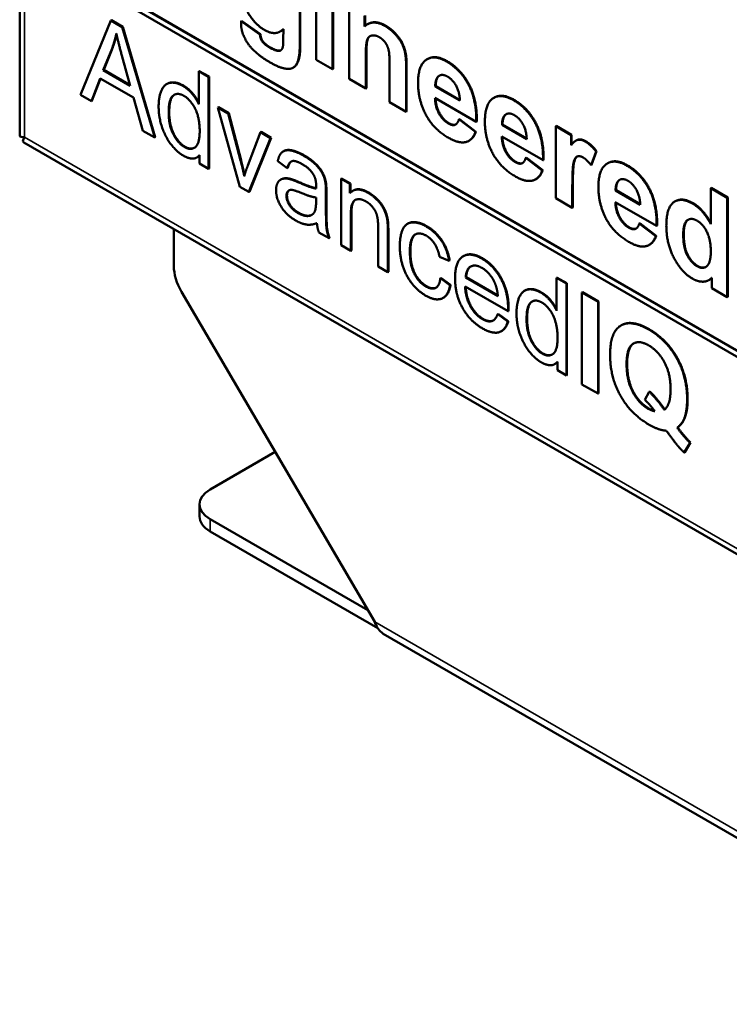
# Model space of a CAD drawing. Header units: inches. Extents: x 0 to 136, y 2 to 86.
# Tile 31 of 71: x 97.26 to 102.15, y 27.38 to 34.17. Entities that reach past the tile are written whole.
import ezdxf

# ---------------------------------------------------------------- set-up
doc = ezdxf.new("R2010")
doc.units = ezdxf.units.IN
doc.header["$LTSCALE"] = 4
doc.header["$MEASUREMENT"] = 0
doc.layers.add('Visible (ANSI)', color=7, linetype='Continuous', lineweight=50)
doc.layers.add('Visible Narrow (ANSI)', color=7, linetype='Continuous', lineweight=35)

msp = doc.modelspace()

# ---------------------------------------------------------------- linework, layer by layer
at = {"layer": 'Visible (ANSI)'}
for p, q in [((97.2556, 72.7655), (97.2556, 33.3697)), ((110.8702, 26.8775), (97.6748, 34.4959)), ((110.8737, 26.8796), (97.6784, 34.4979)), ((97.6748, 34.455), (110.8702, 26.8367)), ((99.1878, 34.0058), (99.1878, 34.4512)), ((99.1914, 34.4532), (99.1914, 34.0079)), ((99.3004, 34.3862), (99.3004, 33.8896)), ((99.4144, 33.8239), (99.4144, 34.3204)), ((99.4179, 34.3224), (99.4179, 33.8259)), ((99.5292, 34.2541), (99.5292, 33.7575)), ((97.8845, 34.1601), (97.674, 33.6488)), ((97.8881, 34.1621), (97.8845, 34.1601)), ((97.963, 34.1147), (97.8845, 34.1601)), ((97.8881, 34.1621), (97.9666, 34.1168)), ((98.7862, 34.1582), (98.7827, 34.1562)), ((98.9125, 34.063), (98.7827, 34.1562)), ((98.7862, 34.1582), (98.916, 34.065)), ((99.6351, 34.1199), (99.6351, 34.193)), ((99.6386, 34.195), (99.6386, 34.123)), ((97.9666, 34.1168), (97.963, 34.1147)), ((98.1869, 33.3527), (97.963, 34.1147)), ((97.9666, 34.1168), (98.1905, 33.3547)), ((99.0572, 34.0866), (99.0537, 34.0845)), ((99.0743, 34.1006), (99.0739, 34.0283)), ((99.6577, 34.1362), (99.6542, 34.1341)), ((98.916, 34.065), (98.9125, 34.063)), ((97.8319, 33.8171), (97.8925, 33.9679)), ((97.896, 33.9699), (97.8354, 33.8192)), ((99.0494, 33.953), (99.0459, 33.951)), ((97.9605, 33.9184), (98.0182, 33.7096)), ((99.3004, 33.8896), (99.4144, 33.8239)), ((99.6432, 33.6918), (99.6432, 33.9168)), ((99.6467, 33.9188), (99.6467, 33.6938)), ((100.0686, 33.8948), (100.0651, 33.8928)), ((97.8354, 33.8192), (97.8319, 33.8171)), ((98.0182, 33.7096), (97.8319, 33.8171)), ((97.8354, 33.8192), (98.0168, 33.7145)), ((99.1454, 33.8369), (99.1419, 33.8348)), ((99.4179, 33.8259), (99.4144, 33.8239)), ((99.8073, 33.8502), (99.8073, 33.597)), ((99.9213, 33.5312), (99.9213, 33.8398)), ((99.9248, 33.8418), (99.9248, 33.5332)), ((97.7509, 33.6045), (97.811, 33.7612)), ((97.8133, 33.7599), (97.7544, 33.6065)), ((97.811, 33.7612), (98.0407, 33.6286)), ((98.4945, 33.812), (98.491, 33.8099)), ((98.491, 33.8099), (98.491, 33.5832)), ((98.5583, 33.7711), (98.491, 33.8099)), ((98.4945, 33.812), (98.5618, 33.7731)), ((98.5618, 33.7731), (98.5583, 33.7711)), ((98.5583, 33.1383), (98.5583, 33.7711)), ((98.5618, 33.7731), (98.5618, 33.1403)), ((99.5292, 33.7575), (99.6432, 33.6918)), ((98.2732, 33.724), (98.2696, 33.722)), ((99.6467, 33.6938), (99.6432, 33.6918)), ((100.1256, 33.7082), (100.1221, 33.7061)), ((100.2921, 33.6079), (100.1221, 33.7061)), ((100.1256, 33.7082), (100.2919, 33.6121)), ((97.674, 33.6488), (97.7509, 33.6045)), ((98.0407, 33.6286), (98.1042, 33.4004)), ((100.1202, 33.6267), (100.4051, 33.4623)), ((100.5294, 33.6288), (100.5259, 33.6268)), ((97.7544, 33.6065), (97.7509, 33.6045)), ((98.6265, 33.5616), (98.623, 33.5596)), ((98.694, 33.5186), (98.623, 33.5596)), ((98.623, 33.5596), (98.7734, 33.0141)), ((98.6265, 33.5616), (98.6975, 33.5206)), ((99.8073, 33.597), (99.9213, 33.5312)), ((98.6975, 33.5206), (98.694, 33.5186)), ((98.7792, 33.1945), (98.694, 33.5186)), ((98.6975, 33.5206), (98.7827, 33.1965)), ((99.9248, 33.5332), (99.9213, 33.5312)), ((100.2893, 33.481), (100.2857, 33.479)), ((100.3992, 33.3915), (100.2857, 33.479)), ((100.2893, 33.481), (100.4028, 33.3936)), ((100.4087, 33.4643), (100.4051, 33.4623)), ((100.5864, 33.4421), (100.5828, 33.4401)), ((100.7528, 33.3419), (100.5828, 33.4401)), ((100.5864, 33.4421), (100.7527, 33.3461)), ((100.9572, 33.4338), (100.9536, 33.4317)), ((100.9536, 33.4317), (100.9536, 32.9352)), ((101.0594, 33.3706), (100.9536, 33.4317)), ((100.9572, 33.4338), (101.063, 33.3727)), ((97.2887, 33.3556), (97.2886, 33.3555)), ((97.2887, 33.3553), (97.2888, 33.3554)), ((98.1042, 33.4004), (98.1869, 33.3527)), ((98.1905, 33.3547), (98.1869, 33.3527)), ((98.9175, 33.3896), (98.8293, 33.1607)), ((98.8364, 32.9777), (98.9868, 33.3496)), ((98.9903, 33.3516), (98.84, 32.9797)), ((98.921, 33.3916), (98.9175, 33.3896)), ((98.9868, 33.3496), (98.9175, 33.3896)), ((98.921, 33.3916), (98.9903, 33.3516)), ((98.9903, 33.3516), (98.9868, 33.3496)), ((100.4028, 33.3936), (100.3992, 33.3915)), ((100.581, 33.3607), (100.8659, 33.1962)), ((101.063, 33.3727), (101.0594, 33.3706)), ((101.0594, 33.3002), (101.0594, 33.3706)), ((101.063, 33.3727), (101.063, 33.3045)), ((97.2845, 33.3196), (114.4211, 23.4258)), ((100.3571, 33.3327), (100.3536, 33.3306)), ((101.0969, 33.3344), (101.0934, 33.3324)), ((98.4809, 33.2178), (98.4773, 33.2158)), ((98.496, 33.2321), (98.496, 33.1742)), ((99.0767, 33.2598), (99.0731, 33.2577)), ((100.7501, 33.215), (100.7465, 33.213)), ((100.86, 33.1255), (100.7465, 33.213)), ((100.7501, 33.215), (100.8635, 33.1275)), ((101.1969, 33.1628), (101.2317, 33.2571)), ((101.2352, 33.2591), (101.2004, 33.1649)), ((101.2352, 33.2591), (101.2317, 33.2571)), ((98.496, 33.1742), (98.5583, 33.1383)), ((98.5618, 33.1403), (98.5583, 33.1383)), ((99.0357, 33.1902), (99.1017, 33.1419)), ((99.1052, 33.144), (99.1017, 33.1419)), ((100.8694, 33.1983), (100.8659, 33.1962)), ((101.2004, 33.1649), (101.1969, 33.1628)), ((101.3126, 33.1766), (101.3091, 33.1746)), ((99.4761, 33.0711), (99.4726, 33.0691)), ((99.5331, 33.0341), (99.4726, 33.0691)), ((99.4726, 33.0691), (99.4726, 32.6104)), ((99.4761, 33.0711), (99.5367, 33.0362)), ((100.8635, 33.1275), (100.86, 33.1255)), ((98.7734, 33.0141), (98.8364, 32.9777)), ((99.0603, 33.0651), (99.0568, 33.063)), ((99.3683, 33.0422), (99.3648, 33.0402)), ((99.5367, 33.0362), (99.5331, 33.0341)), ((99.5331, 32.969), (99.5331, 33.0341)), ((99.5367, 33.0362), (99.5367, 32.9728)), ((100.8179, 33.0666), (100.8143, 33.0646)), ((101.0676, 32.8694), (101.0676, 33.0224)), ((101.0711, 33.0244), (101.0711, 32.8714)), ((102.0257, 33.0054), (102.0221, 33.0033)), ((102.0221, 33.0033), (102.0221, 32.7569)), ((102.1361, 32.9375), (102.0221, 33.0033)), ((102.0257, 33.0054), (102.1396, 32.9396)), ((98.84, 32.9797), (98.8364, 32.9777)), ((99.3005, 32.9398), (99.3001, 32.9116)), ((99.3682, 32.8627), (99.3682, 32.9664)), ((99.3717, 32.9684), (99.3717, 32.8647)), ((99.5563, 32.9875), (99.5528, 32.9854)), ((100.9536, 32.9352), (101.0676, 32.8694)), ((101.3695, 32.99), (101.366, 32.9879)), ((101.536, 32.8898), (101.366, 32.9879)), ((101.3695, 32.99), (101.5359, 32.8939)), ((102.1396, 32.9396), (102.1361, 32.9375)), ((102.1361, 32.2525), (102.1361, 32.9375)), ((102.1396, 32.9396), (102.1396, 32.2545)), ((101.0711, 32.8714), (101.0676, 32.8694)), ((101.3642, 32.9086), (101.6491, 32.7441)), ((101.7776, 32.9137), (101.7741, 32.9117)), ((99.5398, 32.5716), (99.5398, 32.8219)), ((99.5434, 32.824), (99.5434, 32.5736)), ((99.7278, 32.7418), (99.7278, 32.4631)), ((99.9347, 32.7604), (99.9312, 32.7584)), ((101.5332, 32.7628), (101.5297, 32.7608)), ((101.6432, 32.6733), (101.5297, 32.7608)), ((101.5332, 32.7628), (101.6467, 32.6754)), ((101.6526, 32.7461), (101.6491, 32.7441)), ((98.3188, 32.4663), (98.3188, 32.7225)), ((99.3193, 32.6989), (99.3895, 32.6584)), ((99.795, 32.4242), (99.795, 32.7059)), ((99.7986, 32.708), (99.7986, 32.4263)), ((101.6467, 32.6754), (101.6432, 32.6733)), ((99.393, 32.6605), (99.3895, 32.6584)), ((99.4726, 32.6104), (99.5398, 32.5716)), ((101.601, 32.6145), (101.5975, 32.6124)), ((99.5434, 32.5736), (99.5398, 32.5716)), ((100.1517, 32.5304), (100.2173, 32.5041)), ((100.3184, 32.5366), (100.3148, 32.5345)), ((99.7278, 32.4631), (99.795, 32.4242)), ((100.2209, 32.5061), (100.2173, 32.5041)), ((99.7986, 32.4263), (99.795, 32.4242)), ((100.3353, 32.3894), (100.3318, 32.3874)), ((100.3353, 32.3894), (100.5532, 32.2636)), ((100.1611, 32.3848), (100.1576, 32.3828)), ((100.2236, 32.3345), (100.1576, 32.3828)), ((100.1611, 32.3848), (100.2271, 32.3366)), ((100.2271, 32.3366), (100.2236, 32.3345)), ((100.328, 32.3259), (100.6241, 32.1549)), ((100.5536, 32.2593), (100.3318, 32.3874)), ((100.9631, 32.3867), (100.9595, 32.3847)), ((100.9595, 32.3847), (100.9595, 32.158)), ((101.0268, 32.3459), (100.9595, 32.3847)), ((100.9631, 32.3867), (101.0303, 32.3479)), ((101.0303, 32.3479), (101.0268, 32.3459)), ((101.0268, 31.7131), (101.0268, 32.3459)), ((101.0303, 32.3479), (101.0303, 31.7151)), ((102.0128, 32.3719), (102.0092, 32.3698)), ((102.0303, 32.3867), (102.0303, 32.3136)), ((98.3719, 32.2897), (99.7046, 30.0139)), ((100.7417, 32.2988), (100.7382, 32.2968)), ((101.1377, 32.2859), (101.1341, 32.2839)), ((101.2448, 32.22), (101.1341, 32.2839)), ((101.1341, 32.2839), (101.1341, 31.6511)), ((101.1377, 32.2859), (101.2484, 32.222)), ((102.0303, 32.3136), (102.1361, 32.2525)), ((102.1396, 32.2545), (102.1361, 32.2525)), ((100.1798, 32.2495), (100.1763, 32.2475)), ((101.2484, 32.222), (101.2448, 32.22)), ((101.2448, 31.5872), (101.2448, 32.22)), ((101.2484, 32.222), (101.2484, 31.5892)), ((100.5563, 32.1369), (100.5527, 32.1349)), ((100.6225, 32.0845), (100.5527, 32.1349)), ((100.5563, 32.1369), (100.626, 32.0865)), ((100.6277, 32.1569), (100.6241, 32.1549)), ((100.626, 32.0865), (100.6225, 32.0845)), ((101.4065, 32.059), (101.4029, 32.0569)), ((100.5813, 32.0196), (100.5777, 32.0176)), ((100.9494, 31.7926), (100.9459, 31.7906)), ((100.9646, 31.8069), (100.9646, 31.749)), ((100.9646, 31.749), (101.0268, 31.7131)), ((101.0303, 31.7151), (101.0268, 31.7131)), ((101.1341, 31.6511), (101.2448, 31.5872)), ((101.2484, 31.5892), (101.2448, 31.5872)), ((101.5982, 31.6002), (101.5673, 31.5452)), ((101.6017, 31.6023), (101.5982, 31.6002)), ((101.7947, 31.3544), (101.7912, 31.3523)), ((101.8392, 31.1809), (101.8797, 31.2477)), ((101.8833, 31.2497), (101.8427, 31.1829)), ((101.8833, 31.2497), (101.8797, 31.2477)), ((98.5691, 30.9263), (99.0184, 31.1857)), ((101.8427, 31.1829), (101.8392, 31.1809)), ((98.4959, 30.7394), (98.4959, 30.8243)), ((99.6578, 30.0936), (98.5691, 30.7222)), ((99.7254, 29.9697), (98.5691, 30.6373)), ((99.7639, 29.9311), (103.9318, 27.5248))]:
    msp.add_line(p, q, dxfattribs=at)
for centre, major_axis, start_param, end_param in [((97.369, 33.3697), (-0.1134, 0), 0, 0.110587), ((97.369, 33.4018), (-0.1134, 0), 0.783722, 0.785398), ((97.369, 33.4018), (-0.0567, -0.0982), 5.497787, 5.499463), ((97.3412, 33.4179), (-0.0567, -0.0982), 6.172599, 6.283185), ((98.4956, 32.3642), (-0.125, 0.2165), 0.785398, 1.581407), ((98.7459, 30.8243), (-0.25, 0), 5.497787, 7.068583), ((98.7459, 30.7394), (-0.25, 0), 0, 0.785398)]:
    msp.add_ellipse(centre, major_axis=major_axis, ratio=0.57735, start_param=start_param, end_param=end_param, dxfattribs=at)
for points, degree in [([(98.808, 34.2585), (98.8587, 34.1447), (98.9455, 34.0946)], 2), ([(98.7827, 34.1562), (98.7822, 34.1471), (98.7822, 34.1403)], 2), ([(98.7822, 34.1403), (98.7822, 34.074), (98.874, 33.9343), (98.9835, 33.8711)], 2), ([(98.9455, 34.0946), (99.0233, 34.0497), (99.0743, 34.1006)], 2), ([(99.0743, 34.0992), (99.0661, 34.0917), (99.0572, 34.0866)], 2), ([(99.7766, 34.1223), (99.6911, 34.1716), (99.6351, 34.1199)], 2), ([(99.6577, 34.1362), (99.7086, 34.1656), (99.7801, 34.1243)], 2), ([(99.9213, 33.8398), (99.9213, 33.8972), (99.9086, 33.9661), (99.877, 34.033), (99.8146, 34.1003), (99.7766, 34.1223)], 2), ([(99.7801, 34.1243), (99.8181, 34.1024), (99.8805, 34.035), (99.9122, 33.9682), (99.9248, 33.8993), (99.9248, 33.8418)], 2), ([(97.8925, 33.9679), (97.9113, 34.0173), (97.9221, 34.0718)], 2), ([(97.9237, 34.0645), (97.9132, 34.0151), (97.896, 33.9699)], 2), ([(97.9221, 34.0718), (97.9346, 34.0134), (97.9605, 33.9184)], 2), ([(98.9274, 34.0178), (98.9156, 34.0345), (98.9125, 34.063)], 2), ([(98.916, 34.065), (98.9192, 34.0366), (98.9309, 34.0199)], 2), ([(98.9309, 34.0199), (98.9472, 33.9964), (98.9825, 33.976)], 2), ([(99.0739, 34.0283), (99.0739, 33.9844), (99.0685, 33.9708)], 2), ([(99.6432, 33.9168), (99.6432, 33.9998), (99.6604, 34.0515), (99.7074, 34.0619), (99.7368, 34.045)], 2), ([(99.7368, 34.045), (99.7599, 34.0317), (99.7929, 33.9865), (99.8073, 33.9306), (99.8073, 33.8502)], 2), ([(98.9789, 33.974), (98.9437, 33.9943), (98.9274, 34.0178)], 2), ([(99.0459, 33.951), (99.0237, 33.9481), (98.9789, 33.974)], 2), ([(98.9825, 33.976), (99.0272, 33.9502), (99.0494, 33.953)], 2), ([(98.9835, 33.8711), (99.0413, 33.8377), (99.1173, 33.822), (99.1625, 33.8455), (99.1878, 33.9176), (99.1878, 34.0058)], 2), ([(99.0685, 33.9708), (99.0608, 33.9523), (99.0459, 33.951)], 2), ([(99.0494, 33.953), (99.0534, 33.9534), (99.0569, 33.955)], 2), ([(100.2007, 33.8774), (100.1153, 33.9267), (100.0036, 33.8518), (100.0036, 33.728)], 2), ([(100.0686, 33.8948), (100.1231, 33.9263), (100.2043, 33.8794)], 2), ([(100.4051, 33.4623), (100.4074, 33.6119), (100.2966, 33.822), (100.2007, 33.8774)], 2), ([(100.2043, 33.8794), (100.3001, 33.8241), (100.4109, 33.6139), (100.4087, 33.4643)], 2), ([(100.1221, 33.7061), (100.1221, 33.7599), (100.146, 33.7774)], 2), ([(100.1496, 33.7794), (100.1256, 33.7619), (100.1256, 33.7082)], 2), ([(100.146, 33.7774), (100.1704, 33.7946), (100.2075, 33.7732)], 2), ([(100.1512, 33.7805), (100.1504, 33.78), (100.1496, 33.7794)], 2), ([(100.2075, 33.7732), (100.2423, 33.7531), (100.2907, 33.6656), (100.2921, 33.6079)], 2), ([(98.3816, 33.7091), (98.3327, 33.7373), (98.2538, 33.7236), (98.2141, 33.6346), (98.2141, 33.5661)], 2), ([(98.491, 33.5832), (98.4735, 33.6213), (98.4175, 33.6884), (98.3816, 33.7091)], 2), ([(100.0036, 33.728), (100.0036, 33.6252), (100.0461, 33.5328)], 2), ([(98.2834, 33.5261), (98.2834, 33.6168), (98.3436, 33.6669), (98.3887, 33.6409)], 2), ([(98.3887, 33.6409), (98.4346, 33.6143), (98.4973, 33.4899), (98.4973, 33.3959)], 2), ([(100.2134, 33.4497), (100.1741, 33.4725), (100.1216, 33.5675), (100.1202, 33.6267)], 2), ([(100.6615, 33.6113), (100.576, 33.6607), (100.4644, 33.5858), (100.4644, 33.462)], 2), ([(100.5294, 33.6288), (100.5839, 33.6602), (100.665, 33.6134)], 2), ([(100.8659, 33.1962), (100.8682, 33.3458), (100.7574, 33.556), (100.6615, 33.6113)], 2), ([(100.665, 33.6134), (100.7609, 33.558), (100.8717, 33.3479), (100.8694, 33.1983)], 2), ([(98.2141, 33.5661), (98.2141, 33.4957), (98.2579, 33.3619), (98.3373, 33.2557), (98.3849, 33.2283)], 2), ([(98.3916, 33.2881), (98.3477, 33.3134), (98.2834, 33.4378), (98.2834, 33.5261)], 2), ([(98.287, 33.5281), (98.287, 33.4399), (98.3513, 33.3154), (98.3951, 33.2901)], 2), ([(100.0461, 33.5328), (100.0999, 33.4171), (100.212, 33.3524)], 2), ([(100.2857, 33.479), (100.2762, 33.4469), (100.2401, 33.4343), (100.2134, 33.4497)], 2), ([(100.5828, 33.4401), (100.5828, 33.4939), (100.6068, 33.5114)], 2), ([(100.6103, 33.5134), (100.5864, 33.4959), (100.5864, 33.4421)], 2), ([(100.6068, 33.5114), (100.6312, 33.5286), (100.6683, 33.5072)], 2), ([(100.612, 33.5145), (100.6111, 33.514), (100.6103, 33.5134)], 2), ([(100.6683, 33.5072), (100.7031, 33.4871), (100.7515, 33.3996), (100.7528, 33.3419)], 2), ([(100.4644, 33.462), (100.4644, 33.3592), (100.5069, 33.2667)], 2), ([(97.2563, 33.3625), (97.2591, 33.3585), (97.2706, 33.3553), (97.2886, 33.3555)], 3), ([(97.2786, 33.3239), (97.2766, 33.3283), (97.2795, 33.3399), (97.2887, 33.3553)], 3), ([(98.4973, 33.3959), (98.4973, 33.3105), (98.4355, 33.2627), (98.3916, 33.2881)], 2), ([(100.212, 33.3524), (100.283, 33.3114), (100.3775, 33.332), (100.3992, 33.3915)], 2), ([(100.4028, 33.3936), (100.3868, 33.3498), (100.3571, 33.3327)], 2), ([(100.6742, 33.1837), (100.6348, 33.2064), (100.5824, 33.3015), (100.581, 33.3607)], 2), ([(98.3951, 33.2901), (98.4331, 33.2682), (98.4614, 33.2831)], 2), ([(101.1571, 33.3252), (101.1295, 33.3411), (101.0866, 33.3346), (101.0594, 33.3002)], 2), ([(101.2317, 33.2571), (101.196, 33.3028), (101.1571, 33.3252)], 2), ([(101.1606, 33.3273), (101.1995, 33.3048), (101.2352, 33.2591)], 2), ([(98.3849, 33.2283), (98.4584, 33.1858), (98.496, 33.2321)], 2), ([(98.496, 33.2301), (98.489, 33.2225), (98.4809, 33.2178)], 2), ([(99.2144, 33.2283), (99.1635, 33.2577), (99.0858, 33.2702), (99.0444, 33.2338), (99.0357, 33.1902)], 2), ([(99.3648, 33.0402), (99.359, 33.0754), (99.3289, 33.1347), (99.2654, 33.1988), (99.2144, 33.2283)], 2), ([(99.218, 33.2303), (99.2689, 33.2009), (99.3324, 33.1367), (99.3625, 33.0774), (99.3683, 33.0422)], 2), ([(100.5069, 33.2667), (100.5607, 33.1511), (100.6728, 33.0863)], 2), ([(100.7465, 33.213), (100.737, 33.1808), (100.7008, 33.1683), (100.6742, 33.1837)], 2), ([(101.0676, 33.0224), (101.0676, 33.1493), (101.0866, 33.2177), (101.1196, 33.2289), (101.1435, 33.215)], 2), ([(101.1435, 33.215), (101.1679, 33.2009), (101.1969, 33.1628)], 2), ([(98.8047, 33.0877), (98.793, 33.1422), (98.7792, 33.1945)], 2), ([(98.7827, 33.1965), (98.7958, 33.147), (98.807, 33.0955)], 2), ([(98.8293, 33.1607), (98.8135, 33.1188), (98.8047, 33.0877)], 2), ([(99.1017, 33.1419), (99.1125, 33.1844), (99.1576, 33.1969), (99.2048, 33.1697)], 2), ([(99.1301, 33.1887), (99.1139, 33.1779), (99.1052, 33.144)], 2), ([(99.2048, 33.1697), (99.2558, 33.1402), (99.2813, 33.099)], 2), ([(101.4447, 33.1592), (101.3592, 33.2085), (101.2475, 33.1336), (101.2475, 33.0098)], 2), ([(101.3126, 33.1766), (101.3671, 33.2081), (101.4482, 33.1612)], 2), ([(101.6491, 32.7441), (101.6513, 32.8937), (101.5405, 33.1038), (101.4447, 33.1592)], 2), ([(101.4482, 33.1612), (101.5441, 33.1059), (101.6549, 32.8957), (101.6526, 32.7461)], 2), ([(99.1205, 33.066), (99.0933, 33.0734), (99.0507, 33.0643), (99.024, 33.0242), (99.024, 32.9905)], 2), ([(99.2813, 33.099), (99.3005, 33.0686), (99.3005, 33.0209)], 2), ([(100.6728, 33.0863), (100.7438, 33.0453), (100.8383, 33.066), (100.86, 33.1255)], 2), ([(100.8635, 33.1275), (100.8476, 33.0838), (100.8179, 33.0666)], 2), ([(99.1802, 33.0435), (99.1401, 33.0609), (99.1205, 33.066)], 2), ([(99.124, 33.068), (99.1436, 33.0629), (99.1837, 33.0456)], 2), ([(99.3001, 33.0008), (99.2616, 33.0076), (99.1802, 33.0435)], 2), ([(99.1837, 33.0456), (99.2616, 33.0112), (99.3001, 33.0035)], 2), ([(99.3005, 33.0209), (99.3005, 33.0165), (99.3001, 33.0008)], 2), ([(99.3682, 32.9664), (99.3682, 33.018), (99.3648, 33.0402)], 2), ([(99.3683, 33.0422), (99.3717, 33.02), (99.3717, 32.9684)], 2), ([(101.2475, 33.0098), (101.2475, 32.907), (101.29, 32.8146)], 2), ([(101.366, 32.9879), (101.366, 33.0417), (101.39, 33.0592)], 2), ([(101.3935, 33.0612), (101.3695, 33.0437), (101.3695, 32.99)], 2), ([(101.39, 33.0592), (101.4144, 33.0764), (101.4515, 33.055)], 2), ([(101.3951, 33.0623), (101.3943, 33.0618), (101.3935, 33.0612)], 2), ([(101.4515, 33.055), (101.4863, 33.0349), (101.5347, 32.9474), (101.536, 32.8898)], 2), ([(99.024, 32.9905), (99.024, 32.9331), (99.0942, 32.8188), (99.1597, 32.7809)], 2), ([(99.0958, 32.9509), (99.0958, 32.9712), (99.1146, 32.9936), (99.1489, 32.9912), (99.1906, 32.9738)], 2), ([(99.1756, 32.8325), (99.1363, 32.8552), (99.0958, 32.9201), (99.0958, 32.9509)], 2), ([(99.0994, 32.953), (99.0994, 32.9221), (99.1399, 32.8572), (99.1791, 32.8346)], 2), ([(99.1906, 32.9738), (99.2637, 32.9437), (99.3005, 32.9398)], 2), ([(99.6593, 32.9714), (99.577, 33.0189), (99.5331, 32.969)], 2), ([(99.5563, 32.9875), (99.5975, 33.0112), (99.6628, 32.9735)], 2), ([(99.7913, 32.7838), (99.7854, 32.8205), (99.7554, 32.8861), (99.6952, 32.9507), (99.6593, 32.9714)], 2), ([(99.6628, 32.9735), (99.6987, 32.9527), (99.7589, 32.8881), (99.789, 32.8225), (99.7948, 32.7858)], 2), ([(99.3001, 32.9116), (99.3001, 32.8605), (99.2892, 32.8402)], 2), ([(99.3717, 32.8647), (99.3717, 32.7567), (99.3805, 32.6942), (99.393, 32.6605)], 2), ([(99.5398, 32.8219), (99.5398, 32.9097), (99.6021, 32.9369), (99.6451, 32.9121)], 2), ([(99.5699, 32.9228), (99.5434, 32.905), (99.5434, 32.824)], 2), ([(99.6451, 32.9121), (99.6722, 32.8964), (99.7119, 32.8455), (99.7278, 32.7891), (99.7278, 32.7418)], 2), ([(101.4573, 32.7315), (101.418, 32.7543), (101.3656, 32.8493), (101.3642, 32.9086)], 2), ([(101.8973, 32.8978), (101.8186, 32.9433), (101.716, 32.8715), (101.716, 32.7451)], 2), ([(101.7776, 32.9137), (101.8273, 32.9424), (101.9009, 32.8999)], 2), ([(102.0221, 32.7569), (101.9697, 32.8561), (101.8973, 32.8978)], 2), ([(101.9009, 32.8999), (101.9708, 32.8595), (102.0221, 32.7655)], 2), ([(99.2892, 32.8402), (99.275, 32.8142), (99.2144, 32.8101), (99.1756, 32.8325)], 2), ([(99.3895, 32.6584), (99.3769, 32.6922), (99.3682, 32.7546), (99.3682, 32.8627)], 2), ([(101.29, 32.8146), (101.3438, 32.6989), (101.456, 32.6342)], 2), ([(99.1597, 32.7809), (99.1994, 32.758), (99.2683, 32.7481), (99.3059, 32.7631)], 2), ([(99.3059, 32.7631), (99.3088, 32.7291), (99.3193, 32.6989)], 2), ([(99.795, 32.7059), (99.795, 32.7599), (99.7913, 32.7838)], 2), ([(99.7948, 32.7858), (99.7986, 32.762), (99.7986, 32.708)], 2), ([(100.0586, 32.7409), (100.0076, 32.7703), (99.9203, 32.7652), (99.8777, 32.6784), (99.8777, 32.6041)], 2), ([(100.2173, 32.5041), (100.2056, 32.5803), (100.1233, 32.7035), (100.0586, 32.7409)], 2), ([(100.0621, 32.7429), (100.1269, 32.7055), (100.2092, 32.5823), (100.2209, 32.5061)], 2), ([(101.5297, 32.7608), (101.5202, 32.7287), (101.484, 32.7161), (101.4573, 32.7315)], 2), ([(101.716, 32.7451), (101.716, 32.6219), (101.8218, 32.423), (101.896, 32.3802)], 2), ([(101.8327, 32.6866), (101.8327, 32.7608), (101.8874, 32.8033), (101.9276, 32.7801)], 2), ([(101.9276, 32.7801), (101.9692, 32.7561), (102.0226, 32.6501), (102.0226, 32.5645)], 2), ([(99.9471, 32.566), (99.9471, 32.6572), (100.0106, 32.705), (100.0615, 32.6755)], 2), ([(100.0615, 32.6755), (100.0949, 32.6562), (100.1425, 32.582), (100.1517, 32.5304)], 2), ([(101.456, 32.6342), (101.527, 32.5932), (101.6215, 32.6138), (101.6432, 32.6733)], 2), ([(101.6467, 32.6754), (101.6308, 32.6316), (101.601, 32.6145)], 2), ([(101.8516, 32.5608), (101.8327, 32.6073), (101.8327, 32.6866)], 2), ([(101.8362, 32.6887), (101.8362, 32.6093), (101.8552, 32.5629)], 2), ([(99.8777, 32.6041), (99.8777, 32.4894), (99.9767, 32.3092), (100.0582, 32.2622)], 2), ([(100.0578, 32.3261), (100.0085, 32.3546), (99.9471, 32.4739), (99.9471, 32.566)], 2), ([(99.9506, 32.5681), (99.9506, 32.476), (100.012, 32.3566), (100.0613, 32.3281)], 2), ([(100.4441, 32.5183), (100.3618, 32.5658), (100.2587, 32.4976), (100.2587, 32.3818)], 2), ([(100.3184, 32.5366), (100.369, 32.5658), (100.4477, 32.5203)], 2), ([(101.9285, 32.4653), (101.8792, 32.4937), (101.8516, 32.5608)], 2), ([(101.8552, 32.5629), (101.8828, 32.4958), (101.9321, 32.4673)], 2), ([(102.0226, 32.5645), (102.0226, 32.4882), (101.9674, 32.4428), (101.9285, 32.4653)], 2), ([(100.3318, 32.3874), (100.3351, 32.4457), (100.3982, 32.4812), (100.4445, 32.4544)], 2), ([(100.3679, 32.4641), (100.3385, 32.4456), (100.3353, 32.3894)], 2), ([(100.6246, 32.1754), (100.6246, 32.2887), (100.5235, 32.4725), (100.4441, 32.5183)], 2), ([(100.4477, 32.5203), (100.527, 32.4745), (100.6281, 32.2908), (100.6281, 32.1774)], 2), ([(101.9321, 32.4673), (101.9647, 32.4485), (101.9893, 32.4614)], 2), ([(100.4445, 32.4544), (100.4959, 32.4247), (100.5281, 32.3613)], 2), ([(100.1576, 32.3828), (100.1505, 32.3285), (100.0974, 32.3032), (100.0578, 32.3261)], 2), ([(100.0582, 32.2622), (100.1233, 32.2246), (100.2127, 32.2622), (100.2236, 32.3345)], 2), ([(100.2271, 32.3366), (100.2173, 32.2712), (100.1798, 32.2495)], 2), ([(100.2587, 32.3818), (100.2587, 32.2704), (100.3606, 32.0876), (100.4479, 32.0372)], 2), ([(100.4479, 32.1009), (100.3982, 32.1296), (100.3318, 32.248), (100.328, 32.3259)], 2), ([(100.5281, 32.3613), (100.549, 32.3198), (100.5536, 32.2593)], 2), ([(101.896, 32.3802), (101.9321, 32.3593), (102.004, 32.359), (102.0303, 32.3867)], 2), ([(102.0303, 32.3852), (102.022, 32.3772), (102.0128, 32.3719)], 2), ([(100.8501, 32.2839), (100.8012, 32.3121), (100.7223, 32.2984), (100.6826, 32.2094), (100.6826, 32.1409)], 2), ([(100.9595, 32.158), (100.942, 32.1961), (100.886, 32.2632), (100.8501, 32.2839)], 2), ([(100.752, 32.1009), (100.752, 32.1915), (100.8121, 32.2417), (100.8572, 32.2157)], 2), ([(100.8572, 32.2157), (100.9032, 32.1891), (100.9658, 32.0647), (100.9658, 31.9706)], 2), ([(100.5527, 32.1349), (100.5373, 32.0946), (100.4851, 32.0794), (100.4479, 32.1009)], 2), ([(100.6241, 32.1549), (100.6246, 32.1686), (100.6246, 32.1754)], 2), ([(100.6281, 32.1774), (100.6281, 32.1707), (100.6277, 32.1569)], 2), ([(100.6826, 32.1409), (100.6826, 32.0705), (100.7265, 31.9366), (100.8058, 31.8305), (100.8535, 31.803)], 2), ([(100.4479, 32.0372), (100.5168, 31.9974), (100.6058, 32.0237), (100.6225, 32.0845)], 2), ([(100.626, 32.0865), (100.6126, 32.0377), (100.5813, 32.0196)], 2), ([(100.8601, 31.8628), (100.8163, 31.8882), (100.752, 32.0126), (100.752, 32.1009)], 2), ([(100.7555, 32.1029), (100.7555, 32.0146), (100.8198, 31.8902), (100.8637, 31.8649)], 2), ([(101.5944, 32.0288), (101.4716, 32.0997), (101.328, 32.0104), (101.328, 31.8556)], 2), ([(101.4065, 32.059), (101.4778, 32.1002), (101.598, 32.0308)], 2), ([(101.8593, 31.5489), (101.8593, 31.7037), (101.7164, 31.9583), (101.5944, 32.0288)], 2), ([(101.598, 32.0308), (101.7199, 31.9604), (101.8628, 31.7057), (101.8628, 31.5509)], 2), ([(100.9658, 31.9706), (100.9658, 31.8853), (100.904, 31.8375), (100.8601, 31.8628)], 2), ([(101.442, 31.7898), (101.442, 31.8993), (101.5259, 31.9593), (101.5936, 31.9202)], 2), ([(101.5936, 31.9202), (101.6613, 31.8812), (101.7452, 31.7242), (101.7452, 31.6147)], 2), ([(100.8637, 31.8649), (100.9017, 31.843), (100.9299, 31.8579)], 2), ([(101.328, 31.8556), (101.328, 31.7003), (101.4712, 31.4459), (101.5974, 31.3731)], 2), ([(100.8535, 31.803), (100.927, 31.7606), (100.9646, 31.8069)], 2), ([(100.9646, 31.8049), (100.9575, 31.7973), (100.9494, 31.7926)], 2), ([(101.5903, 31.4833), (101.5259, 31.5204), (101.442, 31.6788), (101.442, 31.7898)], 2), ([(101.4455, 31.7918), (101.4455, 31.6809), (101.5295, 31.5225), (101.5938, 31.4853)], 2), ([(101.7026, 31.4753), (101.6529, 31.5469), (101.5982, 31.6002)], 2), ([(101.6017, 31.6023), (101.6562, 31.5492), (101.7058, 31.4779)], 2), ([(101.7452, 31.6147), (101.7452, 31.5616), (101.7239, 31.492), (101.7026, 31.4753)], 2), ([(101.5673, 31.5452), (101.602, 31.5112), (101.6358, 31.4661)], 2), ([(101.8392, 31.4162), (101.8593, 31.4669), (101.8593, 31.5489)], 2), ([(101.8628, 31.5509), (101.8628, 31.4689), (101.8427, 31.4183)], 2), ([(101.6358, 31.4661), (101.6145, 31.4693), (101.5903, 31.4833)], 2), ([(101.5938, 31.4853), (101.6147, 31.4732), (101.6335, 31.4692)], 2), ([(101.5974, 31.3731), (101.6629, 31.3352), (101.7164, 31.3313)], 2), ([(101.7912, 31.3523), (101.8242, 31.3776), (101.8392, 31.4162)], 2), ([(101.8427, 31.4183), (101.8277, 31.3797), (101.7947, 31.3544)], 2), ([(101.7164, 31.3313), (101.7849, 31.2387), (101.7903, 31.2327)], 2), ([(101.8797, 31.2477), (101.8321, 31.2949), (101.7912, 31.3523)], 2), ([(101.7947, 31.3544), (101.8356, 31.297), (101.8833, 31.2497)], 2), ([(101.7903, 31.2327), (101.8141, 31.204), (101.8392, 31.1809)], 2), ([(99.7046, 30.0139), (99.714, 29.9837), (99.7305, 29.9577), (99.7526, 29.9396)], 3), ([(99.7526, 29.9396), (99.756, 29.9363), (99.7598, 29.9335), (99.7639, 29.9311)], 3)]:
    msp.add_open_spline(points, degree=degree, dxfattribs=at)
for points, knots in [([(99.6735, 34.053), (99.6611, 34.045), (99.6467, 34.0019), (99.6467, 33.9188)], [1.33163, 1.33163, 1.33163, 2, 3, 3, 3]), ([(99.1914, 34.0079), (99.1914, 33.9196), (99.1666, 33.8491), (99.1454, 33.8369)], [0, 0, 0, 1, 1.956522, 1.956522, 1.956522]), ([(98.2732, 33.724), (98.2839, 33.7303), (98.3362, 33.7394), (98.3851, 33.7112)], [1.674877, 1.674877, 1.674877, 2, 3, 3, 3]), ([(98.3851, 33.7112), (98.421, 33.6904), (98.4743, 33.6267), (98.491, 33.5927)], [0, 0, 0, 1, 1.902085, 1.902085, 1.902085]), ([(98.3233, 33.6484), (98.3201, 33.6464), (98.287, 33.6188), (98.287, 33.5281)], [0.898577, 0.898577, 0.898577, 1, 2, 2, 2]), ([(100.1239, 33.6246), (100.1261, 33.5679), (100.1776, 33.4745), (100.2169, 33.4518)], [0.035182, 0.035182, 0.035182, 1, 2, 2, 2]), ([(100.2169, 33.4518), (100.2436, 33.4364), (100.2632, 33.4432), (100.2647, 33.4439)], [0, 0, 0, 1, 1.083361, 1.083361, 1.083361]), ([(100.5847, 33.3586), (100.5868, 33.3018), (100.6384, 33.2085), (100.6777, 33.1858)], [0.035182, 0.035182, 0.035182, 1, 2, 2, 2]), ([(101.0969, 33.3344), (101.1045, 33.3388), (101.133, 33.3432), (101.1606, 33.3273)], [0.672897, 0.672897, 0.672897, 1, 2, 2, 2]), ([(99.0767, 33.2598), (99.0963, 33.2711), (99.167, 33.2597), (99.218, 33.2303)], [1.17931, 1.17931, 1.17931, 2, 3, 3, 3]), ([(101.101, 33.2224), (101.0884, 33.2137), (101.0711, 33.1513), (101.0711, 33.0244)], [1.176429, 1.176429, 1.176429, 2, 3, 3, 3]), ([(100.6777, 33.1858), (100.7044, 33.1704), (100.724, 33.1771), (100.7254, 33.1778)], [0, 0, 0, 1, 1.083361, 1.083361, 1.083361]), ([(99.0603, 33.0651), (99.0673, 33.0691), (99.0969, 33.0755), (99.124, 33.068)], [1.614458, 1.614458, 1.614458, 2, 3, 3, 3]), ([(99.1144, 32.9896), (99.1113, 32.9875), (99.0994, 32.9732), (99.0994, 32.953)], [1.73051, 1.73051, 1.73051, 2, 3, 3, 3]), ([(101.3679, 32.9064), (101.37, 32.8497), (101.4215, 32.7563), (101.4609, 32.7336)], [0.035182, 0.035182, 0.035182, 1, 2, 2, 2]), ([(99.1791, 32.8346), (99.218, 32.8121), (99.2611, 32.8151), (99.2711, 32.8203)], [0, 0, 0, 1, 1.425043, 1.425043, 1.425043]), ([(99.9347, 32.7604), (99.9491, 32.7687), (100.0112, 32.7723), (100.0621, 32.7429)], [1.578475, 1.578475, 1.578475, 2, 3, 3, 3]), ([(101.4609, 32.7336), (101.4876, 32.7182), (101.5072, 32.725), (101.5086, 32.7257)], [0, 0, 0, 1, 1.083361, 1.083361, 1.083361]), ([(101.8677, 32.787), (101.8656, 32.7857), (101.8362, 32.7628), (101.8362, 32.6887)], [0.925252, 0.925252, 0.925252, 1, 2, 2, 2]), ([(99.9862, 32.6858), (99.9842, 32.6845), (99.9506, 32.6592), (99.9506, 32.5681)], [0.940322, 0.940322, 0.940322, 1, 2, 2, 2]), ([(100.0613, 32.3281), (100.101, 32.3052), (100.1279, 32.3181), (100.1283, 32.3183)], [0, 0, 0, 1, 1.015631, 1.015631, 1.015631]), ([(100.3318, 32.3237), (100.3362, 32.2484), (100.4017, 32.1316), (100.4514, 32.1029)], [0.027131, 0.027131, 0.027131, 1, 2, 2, 2]), ([(100.7417, 32.2988), (100.7525, 32.305), (100.8048, 32.3142), (100.8537, 32.2859)], [1.674877, 1.674877, 1.674877, 2, 3, 3, 3]), ([(100.8537, 32.2859), (100.8896, 32.2652), (100.9428, 32.2014), (100.9595, 32.1675)], [0, 0, 0, 1, 1.902085, 1.902085, 1.902085]), ([(100.7918, 32.2232), (100.7886, 32.2212), (100.7555, 32.1936), (100.7555, 32.1029)], [0.898577, 0.898577, 0.898577, 1, 2, 2, 2]), ([(100.4514, 32.1029), (100.4886, 32.0814), (100.5188, 32.0902), (100.5226, 32.0922)], [0, 0, 0, 1, 1.155802, 1.155802, 1.155802]), ([(101.4916, 31.9341), (101.4895, 31.9328), (101.4455, 31.9013), (101.4455, 31.7918)], [0.951238, 0.951238, 0.951238, 1, 2, 2, 2])]:
    msp.add_open_spline(points, degree=2, knots=knots, dxfattribs=at)
at = {"layer": 'Visible Narrow (ANSI)'}
for p, q in [((97.2888, 72.6871), (97.2888, 33.3555)), ((99.7801, 34.1243), (99.7766, 34.1223)), ((98.9309, 34.0199), (98.9274, 34.0178)), ((97.896, 33.9699), (97.8925, 33.9679)), ((98.9825, 33.976), (98.9789, 33.974)), ((99.1914, 34.0079), (99.1878, 34.0058)), ((99.6467, 33.9188), (99.6432, 33.9168)), ((99.9248, 33.8418), (99.9213, 33.8398)), ((100.2043, 33.8794), (100.2007, 33.8774)), ((100.1496, 33.7794), (100.146, 33.7774)), ((98.3851, 33.7112), (98.3816, 33.7091)), ((100.665, 33.6134), (100.6615, 33.6113)), ((98.287, 33.5281), (98.2834, 33.5261)), ((100.6103, 33.5134), (100.6068, 33.5114)), ((100.2169, 33.4518), (100.2134, 33.4497)), ((97.2888, 33.3555), (114.3698, 23.4938)), ((98.3951, 33.2901), (98.3916, 33.2881)), ((101.1606, 33.3273), (101.1571, 33.3252)), ((99.218, 33.2303), (99.2144, 33.2283)), ((98.7827, 33.1965), (98.7792, 33.1945)), ((100.6777, 33.1858), (100.6742, 33.1837)), ((101.4482, 33.1612), (101.4447, 33.1592)), ((99.124, 33.068), (99.1205, 33.066)), ((99.1837, 33.0456), (99.1802, 33.0435)), ((101.0711, 33.0244), (101.0676, 33.0224)), ((101.3935, 33.0612), (101.39, 33.0592)), ((99.0994, 32.953), (99.0958, 32.9509)), ((99.3717, 32.9684), (99.3682, 32.9664)), ((99.6628, 32.9735), (99.6593, 32.9714)), ((99.3717, 32.8647), (99.3682, 32.8627)), ((101.9009, 32.8999), (101.8973, 32.8978)), ((99.1791, 32.8346), (99.1756, 32.8325)), ((99.5434, 32.824), (99.5398, 32.8219)), ((99.7948, 32.7858), (99.7913, 32.7838)), ((100.0621, 32.7429), (100.0586, 32.7409)), ((101.4609, 32.7336), (101.4573, 32.7315)), ((99.7986, 32.708), (99.795, 32.7059)), ((101.8362, 32.6887), (101.8327, 32.6866)), ((99.9506, 32.5681), (99.9471, 32.566)), ((101.8552, 32.5629), (101.8516, 32.5608)), ((100.4477, 32.5203), (100.4441, 32.5183)), ((101.9321, 32.4673), (101.9285, 32.4653)), ((100.0613, 32.3281), (100.0578, 32.3261)), ((100.8537, 32.2859), (100.8501, 32.2839)), ((100.6281, 32.1774), (100.6246, 32.1754)), ((100.4514, 32.1029), (100.4479, 32.1009)), ((100.7555, 32.1029), (100.752, 32.1009)), ((101.598, 32.0308), (101.5944, 32.0288)), ((100.8637, 31.8649), (100.8601, 31.8628)), ((101.4455, 31.7918), (101.442, 31.7898)), ((101.8628, 31.5509), (101.8593, 31.5489)), ((101.5938, 31.4853), (101.5903, 31.4833)), ((101.8427, 31.4183), (101.8392, 31.4162)), ((98.5691, 30.7222), (98.5691, 30.6373)), ((99.7046, 30.0139), (103.8743, 27.6065))]:
    msp.add_line(p, q, dxfattribs=at)

doc.saveas('drawing.dxf')
